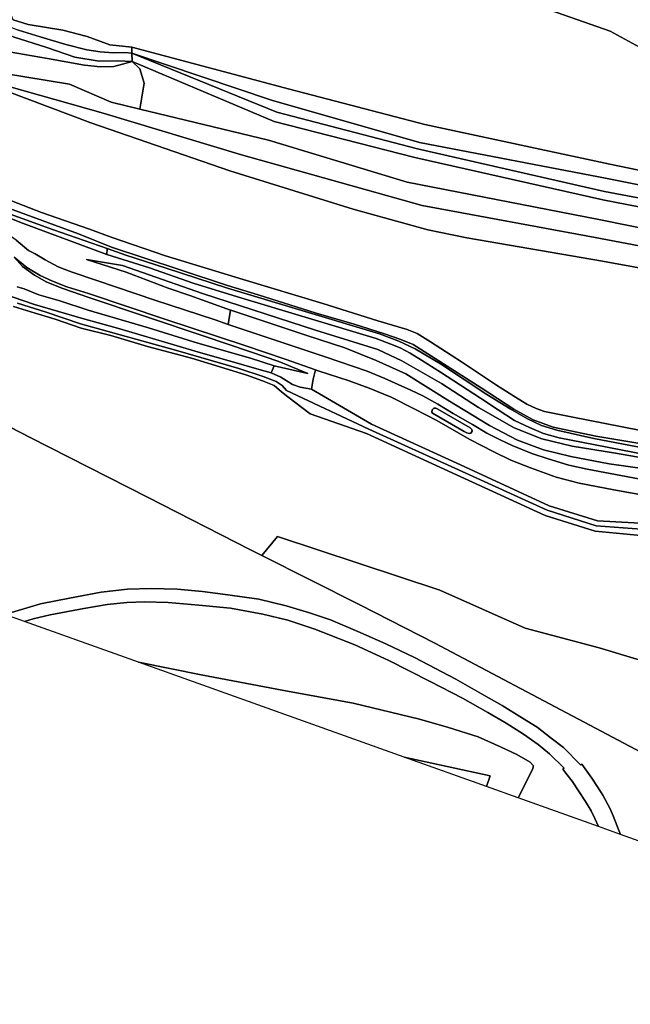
# Model space of a CAD drawing. Extents: x -26035517 to 31750492, y -9237385 to 8160032.
# Tile 116 of 256: x -10975441 to -10819629, y -3182844 to -2931693. Entities that reach past the tile are written whole.
import ezdxf

# ---------------------------------------------------------------- set-up
doc = ezdxf.new("R2010")
doc.units = 0
doc.layers.add('T-25', color=7, linetype='CONTINUOUS')

msp = doc.modelspace()

# ---------------------------------------------------------------- linework, layer by layer
at = {"layer": 'T-25', "color": 9}
for points in [[(-11101342, -2891995, 8313), (-11099892, -2892862, 8313), (-11082176, -2902343, 8313), (-11060914, -2912913, 8313), (-11041651, -2922493, 8313), (-11022356, -2931271, 8313), (-11006315, -2938687, 8103), (-10991193, -2945067, 8107), (-10978757, -2949923, 8457), (-10957302, -2958025, 8650), (-10942969, -2962900, 7953)], [(-10662590, -2962898, 11410), (-10682887, -2967950, 11337), (-10704267, -2971296, 10913), (-10736998, -2972367, 10903), (-10766443, -2967855, 10943), (-10793900, -2951450, 10943), (-10824758, -2934632, 10943), (-10857345, -2923177, 10837), (-10888230, -2914113, 10653), (-10916460, -2902636, 10527)], [(-11101342, -2921294, 7978), (-11093695, -2925544, 7977), (-11063250, -2940938, 7980), (-11028175, -2957097, 7980), (-11012928, -2963734, 8101), (-10997794, -2970092, 8108), (-10990320, -2972997, 7980), (-10969881, -2980841, 8067), (-10957595, -2985141, 8167), (-10952106, -2987202, 8017)], [(-10857345, -2923177, 10837), (-10824758, -2934632, 10943), (-10793900, -2951450, 10943), (-10766443, -2967855, 10943), (-10736998, -2972367, 10903), (-10704267, -2971296, 10913)], [(-10704267, -2971296, 10913), (-10736998, -2972367, 10903), (-10766443, -2967855, 10943), (-10766443, -2967855, 10943), (-10793900, -2951450, 10943), (-10824758, -2934632, 10943), (-10857345, -2923177, 10837)], [(-11005588, -2927022, 9347), (-10988023, -2934154, 9500), (-10983492, -2935809, 9653), (-10982126, -2936296, 9630), (-10982319, -2937490, 9540), (-10981224, -2938892, 9533), (-10978111, -2939881, 9787), (-10968320, -2941606, 10567), (-10958912, -2943265, 11143), (-10954844, -2943753, 11250), (-10951385, -2943603, 11407), (-10949192, -2943052, 11627), (-10946774, -2942344, 11613), (-10944741, -2944228, 11583), (-10943719, -2947848, 11427), (-10944756, -2954475, 11342), (-10952059, -2952703, 10877), (-10962752, -2948123, 10888), (-10962752, -2948123, 10888), (-10990822, -2943541, 9200), (-10990138, -2940723, 9201), (-11005211, -2934246, 9193), (-11005911, -2937060, 9208), (-11019173, -2928852, 9400)], [(-10712791, -2993923, 11700), (-10770226, -2986090, 11700), (-10826242, -2975509, 11700), (-10873952, -2964655, 11700), (-10909811, -2955249, 11500), (-10946820, -2940268, 10900), (-10911195, -2952228, 11416), (-10873459, -2963028, 11700), (-10825577, -2972174, 11700), (-10769707, -2983338, 11700), (-10750453, -2984283, 11033), (-10769094, -2980096, 9470), (-10824854, -2968546, 9470), (-10872067, -2958434, 9470), (-10906606, -2949423, 9467), (-10946855, -2938707, 10363), (-10952411, -2938068, 10173), (-10958226, -2935956, 10197), (-10964470, -2934394, 10197), (-10973251, -2932898, 10280), (-10977117, -2931713, 10310), (-10977597, -2930507, 10347)], [(-11022356, -2931271, 8313), (-11006315, -2938687, 8103), (-10991193, -2945067, 8107), (-10978757, -2949923, 8457), (-10957302, -2958025, 8650), (-10942969, -2962900, 7953), (-10921815, -2970250, 7953), (-10890346, -2980020, 7953), (-10871297, -2985257, 7940), (-10861371, -2987325, 7940), (-10826698, -2993266, 7943), (-10794160, -2999267, 7997), (-10734667, -3010267, 7990), (-10700747, -3016352, 8000)], [(-10977117, -2931713, 10310), (-10973251, -2932898, 10280), (-10964470, -2934394, 10197), (-10958226, -2935956, 10197), (-10952411, -2938068, 10173), (-10946855, -2938707, 10363), (-10946820, -2940268, 10900), (-10948617, -2940079, 11540), (-10951582, -2940111, 11530), (-10954916, -2939853, 11517), (-10958327, -2939419, 11620), (-10963672, -2938012, 11500), (-10970254, -2936029, 11390), (-10975704, -2934346, 11260)], [(-10977117, -2931713, 10310), (-10973251, -2932898, 10280), (-10964470, -2934394, 10197), (-10958226, -2935956, 10197), (-10952411, -2938068, 10173), (-10946855, -2938707, 10363), (-10946820, -2940268, 10900), (-10948617, -2940079, 11540), (-10951582, -2940111, 11530), (-10954916, -2939853, 11517), (-10958327, -2939419, 11620), (-10963672, -2938012, 11500), (-10970254, -2936029, 11390), (-10975704, -2934346, 11260)], [(-10977077, -2936087, 11143), (-10968490, -2938766, 11337), (-10961407, -2941265, 11463), (-10955191, -2942303, 11470), (-10950427, -2942153, 11677), (-10946774, -2942344, 11613), (-10949192, -2943052, 11627), (-10951385, -2943603, 11407), (-10954844, -2943753, 11250), (-10958912, -2943265, 11143), (-10968320, -2941606, 10567), (-10978111, -2939881, 9787)], [(-10977077, -2936087, 11143), (-10968490, -2938766, 11337), (-10961407, -2941265, 11463), (-10955191, -2942303, 11470), (-10950427, -2942153, 11677), (-10946774, -2942344, 11613), (-10949192, -2943052, 11627), (-10951385, -2943603, 11407), (-10954844, -2943753, 11250), (-10958912, -2943265, 11143), (-10968320, -2941606, 10567), (-10978111, -2939881, 9787)], [(-10946855, -2938707, 10363), (-10946820, -2940268, 10900)], [(-10673508, -3005762, 11807), (-10712791, -2993923, 11700), (-10770226, -2986090, 11700), (-10826242, -2975509, 11700), (-10873952, -2964655, 11700), (-10909811, -2955249, 11500), (-10946820, -2940268, 10900)], [(-10674845, -3009585, 11813), (-10713308, -2996369, 11700), (-10770690, -2988546, 11700), (-10826672, -2977666, 11700), (-10874619, -2966856, 11700), (-10910536, -2957642, 11650), (-10946774, -2942344, 11613), (-10946820, -2940268, 10900)], [(-10944756, -2954475, 11342), (-10943719, -2947848, 11427), (-10944741, -2944228, 11583), (-10946774, -2942344, 11613)], [(-10675087, -3021363, 7917), (-10678664, -3020664, 7909), (-10700747, -3016352, 8000), (-10734667, -3010267, 7990), (-10794160, -2999267, 7997), (-10826698, -2993266, 7943), (-10861371, -2987325, 7940), (-10871297, -2985257, 7940), (-10890346, -2980020, 7953), (-10921815, -2970250, 7953), (-10942969, -2962900, 7953)], [(-10990320, -2972997, 7980), (-10969881, -2980841, 8067), (-10957595, -2985141, 8167), (-10952106, -2987202, 8017), (-10938236, -2991948, 8017), (-10918451, -2997945, 8017), (-10898085, -3004104, 8017), (-10884069, -3008523, 8017), (-10876551, -3010701, 8017), (-10874009, -3011743, 8017), (-10870607, -3013868, 8017), (-10862727, -3018966, 8017), (-10853735, -3024909, 8017), (-10848947, -3027972, 8017), (-10846046, -3029804, 8017), (-10843681, -3030901, 8017), (-10841525, -3031643, 8017), (-10834755, -3033016, 8017), (-10816905, -3036487, 7947)], [(-10990320, -2972997, 7980), (-10969881, -2980841, 8067), (-10957595, -2985141, 8167), (-10952106, -2987202, 8017), (-10938236, -2991948, 8017), (-10918451, -2997945, 8017), (-10898085, -3004104, 8017), (-10884069, -3008523, 8017), (-10876551, -3010701, 8017), (-10874009, -3011743, 8017), (-10870607, -3013868, 8017), (-10862727, -3018966, 8017), (-10853735, -3024909, 8017), (-10848947, -3027972, 8017), (-10846046, -3029804, 8017), (-10843681, -3030901, 8017), (-10841525, -3031643, 8017), (-10834755, -3033016, 8017), (-10816905, -3036487, 7947)], [(-10816905, -3036487, 7947), (-10834755, -3033016, 8017), (-10841525, -3031643, 8017), (-10843681, -3030901, 8017), (-10846046, -3029804, 8017), (-10848947, -3027972, 8017), (-10853735, -3024909, 8017), (-10862727, -3018966, 8017), (-10870607, -3013868, 8017), (-10874009, -3011743, 8017), (-10876551, -3010701, 8017), (-10884069, -3008523, 8017), (-10898085, -3004104, 8017), (-10918451, -2997945, 8017), (-10938236, -2991948, 8017), (-10952106, -2987202, 8017), (-10957595, -2985141, 8167), (-10969881, -2980841, 8067), (-10990320, -2972997, 7980)], [(-10953123, -2990038, 9223), (-10966829, -2985324, 9117), (-10979713, -2980578, 9223), (-10989578, -2976824, 9267), (-10993075, -2975724, 9130), (-10995422, -2975220, 9041)], [(-10955742, -2998214, 9777), (-10962027, -2996089, 9673), (-10964073, -2995363, 9547), (-10965651, -2994716, 9457), (-10968905, -2992983, 9417), (-10971469, -2991441, 9273), (-10973154, -2990562, 9213), (-10976357, -2987915, 9183), (-10979101, -2985978, 8967), (-10981717, -2984243, 8910), (-10985472, -2982285, 8900), (-10990915, -2980006, 8973), (-10995658, -2977905, 8961)], [(-10995277, -2976479, 9069), (-10991795, -2977129, 9177), (-10986606, -2978941, 9290), (-10974706, -2983568, 9200), (-10953187, -2991549, 9223)], [(-10986606, -2978941, 9290), (-10974706, -2983568, 9200), (-10953187, -2991549, 9223), (-10942284, -2994991, 9187), (-10931209, -2998868, 9157), (-10919872, -3002388, 9157), (-10884484, -3013006, 9160), (-10880726, -3014421, 9160), (-10878374, -3015384, 9347), (-10875807, -3016770, 9367), (-10872934, -3018544, 9363), (-10868083, -3021574, 9350), (-10857880, -3028261, 9237), (-10853360, -3031215, 9337), (-10849143, -3033923, 9293), (-10845374, -3035741, 9287), (-10841754, -3037239, 9250), (-10837762, -3038373, 9187), (-10812889, -3043207, 9157)], [(-10979713, -2980578, 9223), (-10966829, -2985324, 9117), (-10953123, -2990038, 9223), (-10953187, -2991549, 9223), (-10974706, -2983568, 9200), (-10986606, -2978941, 9290)], [(-10812456, -3041638, 9197), (-10828972, -3038482, 9320), (-10838399, -3036361, 9217), (-10842251, -3035230, 9163), (-10845905, -3033540, 9283), (-10850279, -3030966, 9253), (-10856206, -3027334, 9253), (-10868079, -3019508, 9060), (-10874522, -3015644, 9257), (-10878666, -3013669, 9260), (-10883598, -3011833, 9263), (-10922375, -3000179, 9230), (-10938062, -2995114, 9223), (-10948335, -2991716, 9223), (-10953123, -2990038, 9223), (-10966829, -2985324, 9117), (-10979713, -2980578, 9223)], [(-10978697, -2979626, 9337), (-10966440, -2984101, 9103), (-10960459, -2986352, 9110), (-10952024, -2989687, 9313), (-10934736, -2995393, 9280), (-10922410, -2999486, 9353), (-10914585, -3001894, 9453), (-10899797, -3006538, 9323), (-10890060, -3009379, 9470), (-10882389, -3011803, 9557), (-10878209, -3013283, 9670), (-10875047, -3014555, 9687), (-10871287, -3016900, 9653), (-10857682, -3025624, 9537), (-10849340, -3031065, 9273), (-10844407, -3033758, 9337), (-10839342, -3035596, 9243), (-10828443, -3037899, 9217), (-10805337, -3041747, 9353)], [(-10805337, -3041747, 9353), (-10828443, -3037899, 9217), (-10839342, -3035596, 9243), (-10844407, -3033758, 9337), (-10849340, -3031065, 9273), (-10857682, -3025624, 9537), (-10871287, -3016900, 9653), (-10875047, -3014555, 9687), (-10878209, -3013283, 9670), (-10882389, -3011803, 9557), (-10890060, -3009379, 9470), (-10899797, -3006538, 9323), (-10914585, -3001894, 9453), (-10922410, -2999486, 9353), (-10934736, -2995393, 9280), (-10952024, -2989687, 9313), (-10960459, -2986352, 9110), (-10966440, -2984101, 9103), (-10978697, -2979626, 9337)], [(-10805337, -3041747, 9353), (-10828443, -3037899, 9217), (-10839342, -3035596, 9243), (-10844407, -3033758, 9337), (-10849340, -3031065, 9273), (-10857682, -3025624, 9537), (-10871287, -3016900, 9653), (-10875047, -3014555, 9687), (-10878209, -3013283, 9670), (-10882389, -3011803, 9557), (-10890060, -3009379, 9470), (-10899797, -3006538, 9323), (-10914585, -3001894, 9453), (-10922410, -2999486, 9353), (-10934736, -2995393, 9280), (-10952024, -2989687, 9313), (-10960459, -2986352, 9110), (-10966440, -2984101, 9103), (-10978697, -2979626, 9337)], [(-10976357, -2987915, 9183), (-10973154, -2990562, 9213), (-10971469, -2991441, 9273), (-10968905, -2992983, 9417), (-10965651, -2994716, 9457), (-10964073, -2995363, 9547), (-10962027, -2996089, 9673), (-10955742, -2998214, 9777), (-10940944, -3003255, 10197), (-10925583, -3008281, 10513), (-10922213, -3009408, 10630), (-10897219, -3017766, 11497), (-10886765, -3021376, 11717), (-10882285, -3023253, 11680), (-10878836, -3024736, 11680), (-10875601, -3026205, 11680), (-10872586, -3027636, 11680), (-10868710, -3029801, 11693), (-10864809, -3032107, 11683), (-10859910, -3034956, 11683), (-10856221, -3037177, 11683), (-10852856, -3038884, 11683), (-10849770, -3040278, 11640), (-10844763, -3042328, 11613), (-10840595, -3043740, 11597), (-10835298, -3045288, 11617), (-10830620, -3046355, 11637), (-10817539, -3048782, 11587)], [(-10801936, -3046000, 9350), (-10823426, -3042256, 8833), (-10834506, -3040439, 8690), (-10842244, -3038639, 8850), (-10849226, -3035802, 8850), (-10858340, -3030643, 9113), (-10867841, -3024468, 9113), (-10877922, -3018675, 9063), (-10884083, -3015848, 9040), (-10899980, -3010872, 8957), (-10928827, -3001525, 9033), (-10949204, -2994424, 9250), (-10958409, -2992848, 9477), (-10948262, -2996125, 9810), (-10937574, -3000168, 10103), (-10932016, -3002080, 10137), (-10921651, -3005767, 10493), (-10922213, -3009408, 10630), (-10925583, -3008281, 10513), (-10940944, -3003255, 10197), (-10955742, -2998214, 9777), (-10962027, -2996089, 9673), (-10964073, -2995363, 9547), (-10965651, -2994716, 9457), (-10968905, -2992983, 9417), (-10971469, -2991441, 9273), (-10973154, -2990562, 9213), (-10976357, -2987915, 9183)], [(-10952106, -2987202, 8017), (-10938236, -2991948, 8017), (-10918451, -2997945, 8017), (-10898085, -3004104, 8017), (-10884069, -3008523, 8017), (-10876551, -3010701, 8017), (-10874009, -3011743, 8017), (-10870607, -3013868, 8017), (-10862727, -3018966, 8017), (-10853735, -3024909, 8017), (-10848947, -3027972, 8017), (-10846046, -3029804, 8017), (-10843681, -3030901, 8017), (-10841525, -3031643, 8017), (-10834755, -3033016, 8017), (-10816905, -3036487, 7947), (-10815736, -3036685, 7950)], [(-10812889, -3043207, 9157), (-10837762, -3038373, 9187), (-10841754, -3037239, 9250), (-10845374, -3035741, 9287), (-10849143, -3033923, 9293), (-10853360, -3031215, 9337), (-10857880, -3028261, 9237), (-10868083, -3021574, 9350), (-10872934, -3018544, 9363), (-10875807, -3016770, 9367), (-10878374, -3015384, 9347), (-10880726, -3014421, 9160), (-10884484, -3013006, 9160), (-10919872, -3002388, 9157), (-10931209, -2998868, 9157), (-10942284, -2994991, 9187), (-10953187, -2991549, 9223), (-10953123, -2990038, 9223), (-10948335, -2991716, 9223), (-10938062, -2995114, 9223), (-10922375, -3000179, 9230), (-10883598, -3011833, 9263), (-10878666, -3013669, 9260), (-10874522, -3015644, 9257), (-10868079, -3019508, 9060), (-10856206, -3027334, 9253), (-10850279, -3030966, 9253), (-10845905, -3033540, 9283), (-10842251, -3035230, 9163), (-10838399, -3036361, 9217), (-10828972, -3038482, 9320), (-10812456, -3041638, 9197)], [(-10812456, -3041638, 9197), (-10828972, -3038482, 9320), (-10838399, -3036361, 9217), (-10842251, -3035230, 9163), (-10845905, -3033540, 9283), (-10850279, -3030966, 9253), (-10856206, -3027334, 9253), (-10868079, -3019508, 9060), (-10874522, -3015644, 9257), (-10878666, -3013669, 9260), (-10883598, -3011833, 9263), (-10922375, -3000179, 9230), (-10938062, -2995114, 9223), (-10948335, -2991716, 9223), (-10953123, -2990038, 9223)], [(-10957871, -3001527, 9743), (-10963430, -2999834, 9697), (-10967085, -2998408, 9570), (-10970198, -2996968, 9533), (-10973600, -2994882, 9340), (-10976883, -2992305, 9070)], [(-10815307, -3053144, 11537), (-10823875, -3051611, 11487), (-10832687, -3049900, 11543), (-10838552, -3048344, 11540), (-10845069, -3045989, 11560), (-10850112, -3044064, 11560), (-10854473, -3041898, 11590), (-10860592, -3038785, 11590), (-10868987, -3033895, 11590), (-10874775, -3030968, 11577), (-10880615, -3027984, 11573), (-10886251, -3025673, 11573), (-10891400, -3023795, 11573), (-10899242, -3021218, 11440), (-10899953, -3020976, 11450), (-10907737, -3018321, 11173), (-10917977, -3014823, 10763), (-10938393, -3008051, 10273), (-10957871, -3001527, 9743), (-10963430, -2999834, 9697), (-10967085, -2998408, 9570), (-10970198, -2996968, 9533), (-10973600, -2994882, 9340), (-10976883, -2992305, 9070)], [(-10976883, -2992305, 9070), (-10974692, -2994685, 9337), (-10971665, -2996867, 9420), (-10968498, -2998681, 9573), (-10964457, -3000299, 9740), (-10957839, -3002534, 9790), (-10928374, -3012407, 10537), (-10916528, -3016388, 10977), (-10909357, -3018907, 11223), (-10901914, -3021929, 11363), (-10910542, -3019977, 11507), (-10916577, -3018004, 11560), (-10929993, -3014212, 11603), (-10942583, -3010330, 11617), (-10957967, -3005802, 11590), (-10965210, -3003391, 11483), (-10970594, -3001836, 11410), (-10974315, -3000328, 11423), (-10976052, -2999816, 11460)], [(-10976883, -2992305, 9070), (-10974692, -2994685, 9337), (-10971665, -2996867, 9420), (-10968498, -2998681, 9573), (-10964457, -3000299, 9740), (-10957839, -3002534, 9790), (-10928374, -3012407, 10537), (-10916528, -3016388, 10977), (-10909357, -3018907, 11223), (-10901914, -3021929, 11363), (-10910542, -3019977, 11507), (-10916577, -3018004, 11560), (-10929993, -3014212, 11603), (-10942583, -3010330, 11617), (-10957967, -3005802, 11590), (-10965210, -3003391, 11483), (-10970594, -3001836, 11410), (-10974315, -3000328, 11423), (-10976052, -2999816, 11460)], [(-10811088, -3046941, 11367), (-10825024, -3044949, 11420), (-10834829, -3043135, 11307), (-10841749, -3041450, 11477), (-10848414, -3038963, 11443), (-10855542, -3035162, 11443), (-10866194, -3028701, 11550), (-10876867, -3022056, 11507), (-10884478, -3018631, 11247), (-10892433, -3015371, 11113), (-10902443, -3012178, 10847), (-10921537, -3005807, 10497), (-10921651, -3005767, 10493), (-10932016, -3002080, 10137), (-10937574, -3000168, 10103), (-10948262, -2996125, 9810), (-10958409, -2992848, 9477), (-10949204, -2994424, 9250), (-10928827, -3001525, 9033), (-10899980, -3010872, 8957), (-10884083, -3015848, 9040), (-10877922, -3018675, 9063), (-10867841, -3024468, 9113), (-10858340, -3030643, 9113), (-10849226, -3035802, 8850), (-10842244, -3038639, 8850), (-10834506, -3040439, 8690), (-10823426, -3042256, 8833), (-10801936, -3046000, 9350)], [(-10811088, -3046941, 11367), (-10825024, -3044949, 11420), (-10834829, -3043135, 11307), (-10841749, -3041450, 11477), (-10848414, -3038963, 11443), (-10855542, -3035162, 11443), (-10866194, -3028701, 11550), (-10876867, -3022056, 11507), (-10884478, -3018631, 11247), (-10892433, -3015371, 11113), (-10902443, -3012178, 10847), (-10921537, -3005807, 10497), (-10921651, -3005767, 10493), (-10932016, -3002080, 10137), (-10937574, -3000168, 10103), (-10948262, -2996125, 9810), (-10958409, -2992848, 9477), (-10949204, -2994424, 9250), (-10928827, -3001525, 9033), (-10899980, -3010872, 8957), (-10884083, -3015848, 9040), (-10877922, -3018675, 9063), (-10867841, -3024468, 9113), (-10858340, -3030643, 9113), (-10849226, -3035802, 8850), (-10842244, -3038639, 8850), (-10834506, -3040439, 8690), (-10823426, -3042256, 8833), (-10801936, -3046000, 9350)], [(-10953187, -2991549, 9223), (-10942284, -2994991, 9187), (-10931209, -2998868, 9157), (-10919872, -3002388, 9157), (-10884484, -3013006, 9160), (-10880726, -3014421, 9160), (-10878374, -3015384, 9347), (-10875807, -3016770, 9367), (-10872934, -3018544, 9363), (-10868083, -3021574, 9350), (-10857880, -3028261, 9237), (-10853360, -3031215, 9337), (-10849143, -3033923, 9293), (-10845374, -3035741, 9287), (-10841754, -3037239, 9250), (-10837762, -3038373, 9187), (-10812889, -3043207, 9157)], [(-10955742, -2998214, 9777), (-10940944, -3003255, 10197), (-10925583, -3008281, 10513), (-10922213, -3009408, 10630), (-10897219, -3017766, 11497), (-10886765, -3021376, 11717), (-10882285, -3023253, 11680), (-10878836, -3024736, 11680), (-10875601, -3026205, 11680), (-10872586, -3027636, 11680), (-10868710, -3029801, 11693), (-10864809, -3032107, 11683), (-10859910, -3034956, 11683), (-10856221, -3037177, 11683), (-10852856, -3038884, 11683), (-10849770, -3040278, 11640), (-10844763, -3042328, 11613), (-10840595, -3043740, 11597), (-10835298, -3045288, 11617), (-10830620, -3046355, 11637), (-10817539, -3048782, 11587)], [(-10976052, -2999816, 11460), (-10974315, -3000328, 11423), (-10970594, -3001836, 11410), (-10965210, -3003391, 11483), (-10957967, -3005802, 11590), (-10942583, -3010330, 11617), (-10929993, -3014212, 11603), (-10916577, -3018004, 11560), (-10910542, -3019977, 11507), (-10911231, -3021807, 11480), (-10914292, -3020894, 11527), (-10921402, -3018853, 11517), (-10929209, -3016685, 11517), (-10949888, -3010572, 11453), (-10959378, -3007889, 11517), (-10971683, -3004312, 11453), (-10979851, -3001567, 11443)], [(-10979851, -3001567, 11443), (-10971683, -3004312, 11453), (-10959378, -3007889, 11517), (-10949888, -3010572, 11453), (-10929209, -3016685, 11517), (-10921402, -3018853, 11517), (-10914292, -3020894, 11527), (-10911231, -3021807, 11480), (-10908835, -3022891, 11517), (-10907453, -3023738, 11530), (-10905792, -3024757, 11533), (-10903887, -3025462, 11527), (-10901008, -3025944, 11509), (-10885701, -3034891, 11273), (-10862925, -3045260, 11240), (-10840338, -3055686, 11140), (-10828041, -3059543, 11187), (-10803043, -3060879, 11420)], [(-10979851, -3001567, 11443), (-10971683, -3004312, 11453), (-10959378, -3007889, 11517), (-10949888, -3010572, 11453), (-10929209, -3016685, 11517), (-10921402, -3018853, 11517), (-10914292, -3020894, 11527), (-10911231, -3021807, 11480), (-10908835, -3022891, 11517), (-10907453, -3023738, 11530), (-10905792, -3024757, 11533), (-10903887, -3025462, 11527), (-10901008, -3025944, 11509), (-10885701, -3034891, 11273), (-10862925, -3045260, 11240), (-10840338, -3055686, 11140), (-10828041, -3059543, 11187), (-10803043, -3060879, 11420)], [(-10957871, -3001527, 9743), (-10938393, -3008051, 10273), (-10917977, -3014823, 10763), (-10907737, -3018321, 11173), (-10899953, -3020976, 11450), (-10899242, -3021218, 11440), (-10891400, -3023795, 11573), (-10886251, -3025673, 11573), (-10880615, -3027984, 11573), (-10874775, -3030968, 11577), (-10868987, -3033895, 11590), (-10860592, -3038785, 11590), (-10854473, -3041898, 11590), (-10850112, -3044064, 11560), (-10845069, -3045989, 11560), (-10838552, -3048344, 11540), (-10832687, -3049900, 11543), (-10823875, -3051611, 11487), (-10815307, -3053144, 11537)], [(-10803629, -3064501, 11417), (-10828592, -3062187, 11187), (-10841375, -3058179, 11140), (-10863962, -3047753, 11240), (-10886972, -3037273, 11273), (-10901284, -3032263, 11547), (-10907056, -3027870, 11633), (-10908655, -3026626, 11633), (-10910548, -3025041, 11767), (-10913461, -3023801, 11687), (-10917517, -3022338, 11763), (-10923305, -3020549, 11713), (-10931637, -3018071, 11857), (-10942796, -3015079, 11787), (-10952173, -3012276, 11697), (-10959728, -3010375, 11713), (-10966402, -3008058, 11767), (-10971463, -3006524, 11590), (-10976996, -3004836, 11517)], [(-10803629, -3064501, 11417), (-10828592, -3062187, 11187), (-10841375, -3058179, 11140), (-10863962, -3047753, 11240), (-10886972, -3037273, 11273), (-10901284, -3032263, 11547), (-10907056, -3027870, 11633), (-10908655, -3026626, 11633), (-10910548, -3025041, 11767), (-10913461, -3023801, 11687), (-10917517, -3022338, 11763), (-10923305, -3020549, 11713), (-10931637, -3018071, 11857), (-10942796, -3015079, 11787), (-10952173, -3012276, 11697), (-10959728, -3010375, 11713), (-10966402, -3008058, 11767), (-10971463, -3006524, 11590), (-10976996, -3004836, 11517)], [(-10976996, -3004836, 11517), (-10971463, -3006524, 11590), (-10966402, -3008058, 11767), (-10959728, -3010375, 11713), (-10952173, -3012276, 11697), (-10942796, -3015079, 11787), (-10931637, -3018071, 11857), (-10923305, -3020549, 11713), (-10917517, -3022338, 11763), (-10913461, -3023801, 11687), (-10910548, -3025041, 11767), (-10908655, -3026626, 11633), (-10907056, -3027870, 11633), (-10901284, -3032263, 11547), (-10886972, -3037273, 11273), (-10863962, -3047753, 11240), (-10841375, -3058179, 11140), (-10828592, -3062187, 11187), (-10803629, -3064501, 11417)], [(-10975976, -3004001, 11060), (-10968676, -3006331, 11103), (-10959882, -3009238, 11093), (-10935700, -3015981, 11030), (-10919510, -3020685, 11040), (-10913342, -3022683, 11040), (-10909961, -3023979, 11003), (-10908496, -3024980, 10963), (-10907329, -3026272, 10963), (-10907329, -3026272, 10963), (-10886383, -3036170, 10573), (-10863444, -3046507, 10390), (-10840818, -3056841, 10340), (-10828306, -3060816, 10587), (-10803118, -3062698, 10837)], [(-10803118, -3062698, 10837), (-10828306, -3060816, 10587), (-10840818, -3056841, 10340), (-10863444, -3046507, 10390), (-10886383, -3036170, 10573), (-10907329, -3026272, 10963), (-10908496, -3024980, 10963), (-10909961, -3023979, 11003), (-10913342, -3022683, 11040), (-10919510, -3020685, 11040), (-10935700, -3015981, 11030), (-10959882, -3009238, 11093), (-10968676, -3006331, 11103), (-10975976, -3004001, 11060)], [(-10975976, -3004001, 11060), (-10968676, -3006331, 11103), (-10959882, -3009238, 11093), (-10935700, -3015981, 11030), (-10919510, -3020685, 11040), (-10913342, -3022683, 11040), (-10909961, -3023979, 11003), (-10908496, -3024980, 10963), (-10907329, -3026272, 10963), (-10907329, -3026272, 10963), (-10886383, -3036170, 10573), (-10863444, -3046507, 10390), (-10840818, -3056841, 10340), (-10828306, -3060816, 10587), (-10803118, -3062698, 10837)], [(-10803118, -3062698, 10837), (-10828306, -3060816, 10587), (-10840818, -3056841, 10340), (-10863444, -3046507, 10390), (-10886383, -3036170, 10573), (-10907329, -3026272, 10963), (-10908496, -3024980, 10963), (-10909961, -3023979, 11003), (-10913342, -3022683, 11040), (-10919510, -3020685, 11040), (-10935700, -3015981, 11030), (-10959882, -3009238, 11093), (-10968676, -3006331, 11103), (-10975976, -3004001, 11060)], [(-10922213, -3009408, 10630), (-10921651, -3005767, 10493)], [(-10817539, -3048782, 11587), (-10830620, -3046355, 11637), (-10835298, -3045288, 11617), (-10840595, -3043740, 11597), (-10844763, -3042328, 11613), (-10849770, -3040278, 11640), (-10852856, -3038884, 11683), (-10856221, -3037177, 11683), (-10859910, -3034956, 11683), (-10864809, -3032107, 11683), (-10868710, -3029801, 11693), (-10872586, -3027636, 11680), (-10875601, -3026205, 11680), (-10878836, -3024736, 11680), (-10882285, -3023253, 11680), (-10886765, -3021376, 11717), (-10897219, -3017766, 11497), (-10922213, -3009408, 10630), (-10921651, -3005767, 10493), (-10921537, -3005807, 10497), (-10902443, -3012178, 10847), (-10892433, -3015371, 11113), (-10884478, -3018631, 11247), (-10876867, -3022056, 11507), (-10866194, -3028701, 11550), (-10855542, -3035162, 11443), (-10848414, -3038963, 11443), (-10841749, -3041450, 11477), (-10834829, -3043135, 11307), (-10825024, -3044949, 11420), (-10811088, -3046941, 11367)], [(-10911231, -3021807, 11480), (-10910542, -3019977, 11507)], [(-10901008, -3025944, 11509), (-10900513, -3023425, 11590), (-10899953, -3020976, 11450)], [(-10803043, -3060879, 11420), (-10828041, -3059543, 11187), (-10840338, -3055686, 11140), (-10862925, -3045260, 11240), (-10885701, -3034891, 11273), (-10901008, -3025944, 11509), (-10900513, -3023425, 11590), (-10899953, -3020976, 11450), (-10899953, -3020976, 11450), (-10899242, -3021218, 11440), (-10891400, -3023795, 11573), (-10886251, -3025673, 11573), (-10880615, -3027984, 11573), (-10874775, -3030968, 11577), (-10868987, -3033895, 11590), (-10860592, -3038785, 11590), (-10854473, -3041898, 11590), (-10850112, -3044064, 11560), (-10845069, -3045989, 11560), (-10838552, -3048344, 11540), (-10832687, -3049900, 11543), (-10823875, -3051611, 11487), (-10815307, -3053144, 11537)], [(-10868775, -3031030, 11803), (-10860489, -3035820, 11760), (-10860038, -3036195, 11760), (-10859982, -3036681, 11760), (-10860285, -3037138, 11747), (-10860759, -3037235, 11747), (-10861369, -3037096, 11743), (-10862034, -3036742, 11743), (-10870087, -3032094, 11813), (-10870305, -3031788, 11810), (-10870189, -3031207, 11810), (-10869794, -3030810, 11810), (-10869291, -3030763, 11810), (-10868775, -3031030, 11803)], [(-10713285, -3138612, 11530), (-10737264, -3130699, 11440), (-10760167, -3119419, 11480), (-10789748, -3102690, 11487), (-10807462, -3097991, 11473), (-10827537, -3091934, 11573), (-10846481, -3086878, 11573), (-10868258, -3077237, 11583), (-10909652, -3063516, 11817), (-10913674, -3068330, 11542), (-10916528, -3066892, 11533), (-10942868, -3053482, 11590), (-10972753, -3038299, 11440), (-10985866, -3031581, 11327)], [(-10985866, -3031581, 11327), (-10972753, -3038299, 11440), (-10972753, -3038299, 11440), (-10942868, -3053482, 11590), (-10916528, -3066892, 11533), (-10913674, -3068330, 11542), (-10888614, -3080958, 11617), (-10869510, -3090724, 11527), (-10812433, -3120934, 11577), (-10797836, -3128972, 11703), (-10773721, -3141402, 11550), (-10726578, -3151562, 11503), (-10696932, -3157329, 11650)], [(-10913674, -3068330, 11542), (-10909652, -3063516, 11817), (-10868258, -3077237, 11583), (-10846481, -3086878, 11573), (-10827537, -3091934, 11573), (-10807462, -3097991, 11473), (-10789748, -3102690, 11487), (-10760167, -3119419, 11480), (-10737264, -3130699, 11440), (-10713285, -3138612, 11530), (-10697640, -3142335, 11477), (-10693519, -3144561, 11637), (-10690866, -3149923, 11577), (-10687817, -3151915, 11547), (-10684468, -3153078, 11832)], [(-10696932, -3157329, 11650), (-10726578, -3151562, 11503), (-10773721, -3141402, 11550), (-10797836, -3128972, 11703), (-10812433, -3120934, 11577), (-10869510, -3090724, 11527), (-10888614, -3080958, 11617), (-10913674, -3068330, 11542), (-10909652, -3063516, 11817), (-10868258, -3077237, 11583), (-10846481, -3086878, 11573), (-10827537, -3091934, 11573), (-10807462, -3097991, 11473), (-10789748, -3102690, 11487), (-10760167, -3119419, 11480), (-10737264, -3130699, 11440), (-10713285, -3138612, 11530)], [(-10979223, -3083428, 11203), (-10970127, -3080656, 11343), (-10962770, -3079228, 11327), (-10954646, -3077744, 11413), (-10947959, -3076961, 11497), (-10941889, -3076814, 11523), (-10935276, -3076994, 11533), (-10928788, -3077589, 11483), (-10922321, -3078364, 11563), (-10914403, -3079509, 11603), (-10907405, -3081239, 11573), (-10901512, -3082983, 11533), (-10896172, -3084746, 11480), (-10889140, -3087745, 11463), (-10882000, -3090876, 11437), (-10874716, -3094401, 11423), (-10864111, -3099934, 11460), (-10857020, -3103986, 11503), (-10852321, -3106639, 11467), (-10847173, -3109823, 11457), (-10843423, -3112193, 11417), (-10839802, -3114922, 11497), (-10836717, -3117347, 11567), (-10832335, -3121753, 11493), (-10831976, -3121629, 11507), (-10829449, -3125125, 11510), (-10828025, -3127364, 11510), (-10826631, -3129525, 11510), (-10824795, -3133000, 11510), (-10824021, -3134748, 11510), (-10822961, -3137444, 11510), (-10822171, -3139517, 11510)], [(-10700857, -3182844, 11533), (-10822171, -3139517, 11510), (-10822961, -3137444, 11510), (-10824021, -3134748, 11510), (-10824795, -3133000, 11510), (-10826631, -3129525, 11510), (-10828025, -3127364, 11510), (-10829449, -3125125, 11510), (-10831976, -3121629, 11507), (-10832335, -3121753, 11493), (-10836717, -3117347, 11567), (-10839802, -3114922, 11497), (-10843423, -3112193, 11417), (-10847173, -3109823, 11457), (-10852321, -3106639, 11467), (-10857020, -3103986, 11503), (-10864111, -3099934, 11460), (-10874716, -3094401, 11423), (-10882000, -3090876, 11437), (-10889140, -3087745, 11463), (-10896172, -3084746, 11480), (-10901512, -3082983, 11533), (-10907405, -3081239, 11573), (-10914403, -3079509, 11603), (-10922321, -3078364, 11563), (-10928788, -3077589, 11483), (-10935276, -3076994, 11533), (-10941889, -3076814, 11523), (-10947959, -3076961, 11497), (-10954646, -3077744, 11413), (-10962770, -3079228, 11327), (-10970127, -3080656, 11343), (-10979223, -3083428, 11203)], [(-10827771, -3137518, 11510), (-10828700, -3135438, 11510), (-10829616, -3133534, 11497), (-10831075, -3131126, 11493), (-10832860, -3128367, 11493), (-10834475, -3125945, 11493), (-10836043, -3123916, 11493), (-10836868, -3122907, 11493), (-10836474, -3122612, 11493), (-10840235, -3118960, 11530), (-10843157, -3116557, 11493), (-10846864, -3113906, 11493), (-10851341, -3111144, 11493), (-10855953, -3108375, 11493), (-10862441, -3104734, 11483), (-10870658, -3100467, 11483), (-10881248, -3095153, 11450), (-10889900, -3091152, 11440), (-10900139, -3087154, 11433), (-10907026, -3084871, 11437), (-10913399, -3083328, 11453), (-10921657, -3081794, 11507), (-10929697, -3081031, 11480), (-10937533, -3080345, 11440), (-10943608, -3080146, 11433), (-10948080, -3080367, 11433), (-10953078, -3080905, 11433), (-10959097, -3081853, 11413), (-10967661, -3083510, 11337), (-10971989, -3084515, 11267), (-10974201, -3085222, 11267)]]:
    msp.add_polyline3d(points, dxfattribs=at)
for points in [[(-10946774, -2942344, 11613), (-10950427, -2942153, 11677), (-10955191, -2942303, 11470), (-10961407, -2941265, 11463), (-10968490, -2938766, 11337), (-10977077, -2936087, 11143), (-10978985, -2935156, 11137), (-10979634, -2934397, 11013), (-10979319, -2932970, 10987), (-10975704, -2934346, 11260), (-10970254, -2936029, 11390), (-10963672, -2938012, 11500), (-10958327, -2939419, 11620), (-10954916, -2939853, 11517), (-10951582, -2940111, 11530), (-10948617, -2940079, 11540), (-10946820, -2940268, 10900), (-10946774, -2942344, 11613)], [(-10750453, -2984283, 11033), (-10769707, -2983338, 11700), (-10825577, -2972174, 11700), (-10873459, -2963028, 11700), (-10911195, -2952228, 11416), (-10946820, -2940268, 10900), (-10946855, -2938707, 10363), (-10906606, -2949423, 9467), (-10872067, -2958434, 9470), (-10824854, -2968546, 9470), (-10769094, -2980096, 9470), (-10750453, -2984283, 11033)], [(-10750453, -2984283, 11033), (-10769707, -2983338, 11700), (-10825577, -2972174, 11700), (-10873459, -2963028, 11700), (-10911195, -2952228, 11416), (-10946820, -2940268, 10900), (-10946855, -2938707, 10363), (-10906606, -2949423, 9467), (-10872067, -2958434, 9470), (-10824854, -2968546, 9470), (-10769094, -2980096, 9470), (-10750453, -2984283, 11033)], [(-10946774, -2942344, 11613), (-10946820, -2940268, 10900), (-10909811, -2955249, 11500), (-10873952, -2964655, 11700), (-10826242, -2975509, 11700), (-10770226, -2986090, 11700), (-10712791, -2993923, 11700), (-10673508, -3005762, 11807), (-10674845, -3009585, 11813), (-10713308, -2996369, 11700), (-10770690, -2988546, 11700), (-10826672, -2977666, 11700), (-10874619, -2966856, 11700), (-10910536, -2957642, 11650), (-10946774, -2942344, 11613)], [(-10911986, -2962427, 11887), (-10944756, -2954475, 11342), (-10943719, -2947848, 11427), (-10944741, -2944228, 11583), (-10946774, -2942344, 11613), (-10910536, -2957642, 11650), (-10874619, -2966856, 11700), (-10826672, -2977666, 11700), (-10770690, -2988546, 11700), (-10713308, -2996369, 11700), (-10674845, -3009585, 11813), (-10676557, -3014551, 10666), (-10714881, -3003804, 11199), (-10771710, -2993951, 11699), (-10827669, -2982668, 11699), (-10876534, -2973172, 11699), (-10911986, -2962427, 11887)], [(-10952059, -2952703, 10877), (-10944756, -2954475, 11342), (-10911986, -2962427, 11887), (-10876534, -2973172, 11699), (-10827669, -2982668, 11699), (-10771710, -2993951, 11699), (-10714881, -3003804, 11199), (-10676557, -3014551, 10666), (-10678071, -3018944, 8367), (-10715770, -3008011, 8973), (-10772452, -2997881, 9474), (-10828588, -2987277, 9474), (-10872756, -2979046, 9474), (-10918853, -2966155, 9280), (-10954150, -2955511, 9288), (-10991193, -2945067, 8107), (-10990822, -2943541, 9200), (-10962752, -2948123, 10888), (-10952059, -2952703, 10877)], [(-10911986, -2962427, 11887), (-10876534, -2973172, 11699), (-10827669, -2982668, 11699), (-10771710, -2993951, 11699), (-10714881, -3003804, 11199), (-10676557, -3014551, 10666), (-10678071, -3018944, 8367), (-10715770, -3008011, 8973), (-10772452, -2997881, 9474), (-10828588, -2987277, 9474), (-10872756, -2979046, 9474), (-10918853, -2966155, 9280), (-10954150, -2955511, 9288), (-10991193, -2945067, 8107), (-10990822, -2943541, 9200), (-10962752, -2948123, 10888), (-10952059, -2952703, 10877), (-10944756, -2954475, 11342), (-10911986, -2962427, 11887)], [(-10918853, -2966155, 9280), (-10872756, -2979046, 9474), (-10828588, -2987277, 9474), (-10772452, -2997881, 9474), (-10715770, -3008011, 8973), (-10678071, -3018944, 8367), (-10678664, -3020664, 7909), (-10700747, -3016352, 8000), (-10734667, -3010267, 7990), (-10794160, -2999267, 7997), (-10826698, -2993266, 7943), (-10861371, -2987325, 7940), (-10871297, -2985257, 7940), (-10890346, -2980020, 7953), (-10921815, -2970250, 7953), (-10942969, -2962900, 7953), (-10957302, -2958025, 8650), (-10978757, -2949923, 8457), (-10991193, -2945067, 8107), (-10954150, -2955511, 9288), (-10918853, -2966155, 9280)], [(-10899953, -3020976, 11450), (-10900513, -3023425, 11590), (-10901008, -3025944, 11509), (-10903887, -3025462, 11527), (-10905792, -3024757, 11533), (-10907453, -3023738, 11530), (-10908835, -3022891, 11517), (-10911231, -3021807, 11480), (-10910542, -3019977, 11507), (-10901914, -3021929, 11363), (-10909357, -3018907, 11223), (-10916528, -3016388, 10977), (-10928374, -3012407, 10537), (-10957839, -3002534, 9790), (-10964457, -3000299, 9740), (-10968498, -2998681, 9573), (-10971665, -2996867, 9420), (-10974692, -2994685, 9337), (-10976883, -2992305, 9070), (-10973600, -2994882, 9340), (-10970198, -2996968, 9533), (-10967085, -2998408, 9570), (-10963430, -2999834, 9697), (-10957871, -3001527, 9743), (-10938393, -3008051, 10273), (-10917977, -3014823, 10763), (-10907737, -3018321, 11173), (-10899953, -3020976, 11450)], [(-10868775, -3031030, 11803), (-10869291, -3030763, 11810), (-10869794, -3030810, 11810), (-10870189, -3031207, 11810), (-10870305, -3031788, 11810), (-10870087, -3032094, 11813), (-10862034, -3036742, 11743), (-10861369, -3037096, 11743), (-10860759, -3037235, 11747), (-10860285, -3037138, 11747), (-10859982, -3036681, 11760), (-10860038, -3036195, 11760), (-10860489, -3035820, 11760), (-10868775, -3031030, 11803)], [(-10870087, -3032094, 11813), (-10870305, -3031788, 11810), (-10870189, -3031207, 11810), (-10869794, -3030810, 11810), (-10869291, -3030763, 11810), (-10868775, -3031030, 11803), (-10860489, -3035820, 11760), (-10860038, -3036195, 11760), (-10859982, -3036681, 11760), (-10860285, -3037138, 11747), (-10860759, -3037235, 11747), (-10861369, -3037096, 11743), (-10862034, -3036742, 11743), (-10870087, -3032094, 11813)], [(-10974201, -3085222, 11267), (-10979223, -3083428, 11203), (-10970127, -3080656, 11343), (-10962770, -3079228, 11327), (-10954646, -3077744, 11413), (-10947959, -3076961, 11497), (-10941889, -3076814, 11523), (-10935276, -3076994, 11533), (-10928788, -3077589, 11483), (-10922321, -3078364, 11563), (-10914403, -3079509, 11603), (-10907405, -3081239, 11573), (-10901512, -3082983, 11533), (-10896172, -3084746, 11480), (-10889140, -3087745, 11463), (-10882000, -3090876, 11437), (-10874716, -3094401, 11423), (-10864111, -3099934, 11460), (-10857020, -3103986, 11503), (-10852321, -3106639, 11467), (-10847173, -3109823, 11457), (-10843423, -3112193, 11417), (-10839802, -3114922, 11497), (-10836717, -3117347, 11567), (-10832335, -3121753, 11493), (-10831976, -3121629, 11507), (-10829449, -3125125, 11510), (-10828025, -3127364, 11510), (-10826631, -3129525, 11510), (-10824795, -3133000, 11510), (-10824021, -3134748, 11510), (-10822961, -3137444, 11510), (-10822171, -3139517, 11510), (-10827771, -3137518, 11510), (-10828700, -3135438, 11510), (-10829616, -3133534, 11497), (-10831075, -3131126, 11493), (-10832860, -3128367, 11493), (-10834475, -3125945, 11493), (-10836043, -3123916, 11493), (-10836868, -3122907, 11493), (-10836474, -3122612, 11493), (-10840235, -3118960, 11530), (-10843157, -3116557, 11493), (-10846864, -3113906, 11493), (-10851341, -3111144, 11493), (-10855953, -3108375, 11493), (-10862441, -3104734, 11483), (-10870658, -3100467, 11483), (-10881248, -3095153, 11450), (-10889900, -3091152, 11440), (-10900139, -3087154, 11433), (-10907026, -3084871, 11437), (-10913399, -3083328, 11453), (-10921657, -3081794, 11507), (-10929697, -3081031, 11480), (-10937533, -3080345, 11440), (-10943608, -3080146, 11433), (-10948080, -3080367, 11433), (-10953078, -3080905, 11433), (-10959097, -3081853, 11413), (-10967661, -3083510, 11337), (-10971989, -3084515, 11267), (-10974201, -3085222, 11267)], [(-10945143, -3095600, 11570), (-10974201, -3085222, 11267), (-10971989, -3084515, 11267), (-10967661, -3083510, 11337), (-10959097, -3081853, 11413), (-10953078, -3080905, 11433), (-10948080, -3080367, 11433), (-10943608, -3080146, 11433), (-10937533, -3080345, 11440), (-10929697, -3081031, 11480), (-10921657, -3081794, 11507), (-10913399, -3083328, 11453), (-10907026, -3084871, 11437), (-10900139, -3087154, 11433), (-10889900, -3091152, 11440), (-10881248, -3095153, 11450), (-10870658, -3100467, 11483), (-10862441, -3104734, 11483), (-10855953, -3108375, 11493), (-10851341, -3111144, 11493), (-10846864, -3113906, 11493), (-10843157, -3116557, 11493), (-10840235, -3118960, 11530), (-10836474, -3122612, 11493), (-10836868, -3122907, 11493), (-10836043, -3123916, 11493), (-10834475, -3125945, 11493), (-10832860, -3128367, 11493), (-10831075, -3131126, 11493), (-10829616, -3133534, 11497), (-10828700, -3135438, 11510), (-10827771, -3137518, 11510), (-10848257, -3130201, 11587), (-10844628, -3122951, 11587), (-10844310, -3121975, 11587), (-10845180, -3121094, 11587), (-10848589, -3119145, 11587), (-10852612, -3117275, 11587), (-10858485, -3114644, 11590), (-10866011, -3112259, 11637), (-10873398, -3110140, 11637), (-10890388, -3106057, 11620), (-10908063, -3102781, 11660), (-10929143, -3098794, 11533), (-10945143, -3095600, 11570)], [(-10945143, -3095600, 11570), (-10929143, -3098794, 11533), (-10908063, -3102781, 11660), (-10890388, -3106057, 11620), (-10873398, -3110140, 11637), (-10866011, -3112259, 11637), (-10858485, -3114644, 11590), (-10852612, -3117275, 11587), (-10848589, -3119145, 11587), (-10845180, -3121094, 11587), (-10844310, -3121975, 11587), (-10844628, -3122951, 11587), (-10848257, -3130201, 11587), (-10856357, -3127308, 11527), (-10855427, -3124552, 11507), (-10877301, -3119829, 11550), (-10945143, -3095600, 11570)], [(-10877301, -3119829, 11550), (-10855427, -3124552, 11507), (-10856357, -3127308, 11527), (-10877301, -3119829, 11550)]]:
    msp.add_polyline3d(points, close=True, dxfattribs=at)

doc.saveas('drawing.dxf')
